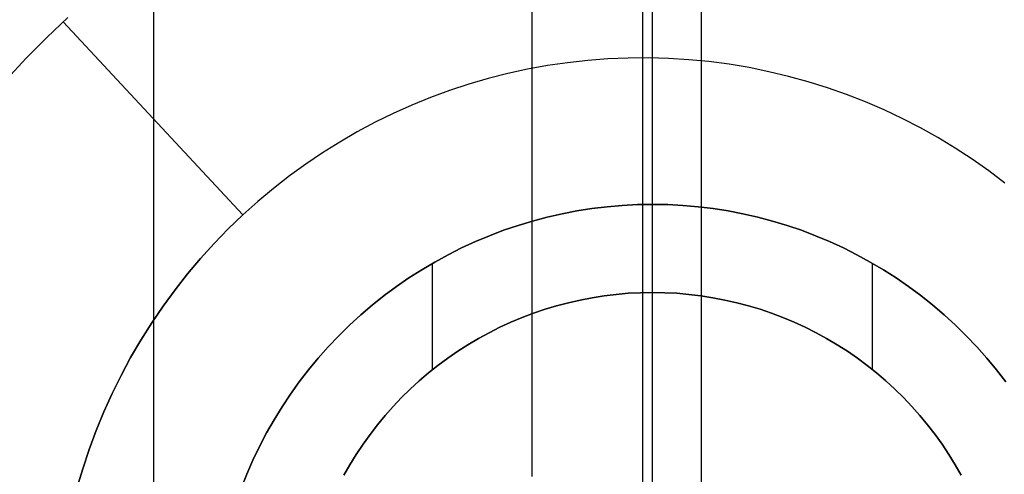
# Model space of a CAD drawing. Header units: millimetres. Extents: x 8929 to 10091, y -2708 to -1691.
# Tile 120 of 196: x 9499.36 to 9516.14, y -2055.23 to -2047.47. Entities that reach past the tile are written whole.
import ezdxf

# ---------------------------------------------------------------- set-up
doc = ezdxf.new("R2010")
doc.units = ezdxf.units.MM
for name, color, linetype in [('1', 7, 'Continuous'), ('COLOR EXT', 7, 'Continuous'), ('luz', 7, 'Continuous'), ('PLASTICO NEGRO', 7, 'Continuous')]:
    doc.layers.add(name, color=color, linetype=linetype)

msp = doc.modelspace()

# ---------------------------------------------------------------- linework, layer by layer
at = {"layer": '1', "color": 7, "true_color": 0xffffff}
for p, q in [((9510.147, -2133.926, 71.704), (9510.147, -1982.315, 71.704)), ((9510.147, -2050.621, 36.403), (9510.147, -2041.121, 36.403)), ((9501.647, -2072.98, 36.403), (9501.647, -2043.261, 36.403)), ((9509.115, -2050.692, 36.403), (9509.372, -2050.661, 36.403)), ((9509.372, -2050.661, 33.403), (9509.115, -2050.692, 33.403)), ((9509.372, -2050.661, 34.903), (9509.115, -2050.692, 34.903)), ((9509.372, -2050.661, 36.403), (9509.629, -2050.639, 36.403)), ((9509.629, -2050.639, 33.403), (9509.372, -2050.661, 33.403)), ((9509.629, -2050.639, 34.903), (9509.372, -2050.661, 34.903)), ((9509.629, -2050.639, 36.403), (9509.888, -2050.625, 36.403)), ((9509.888, -2050.625, 33.403), (9509.629, -2050.639, 33.403)), ((9509.888, -2050.625, 34.903), (9509.629, -2050.639, 34.903)), ((9509.888, -2050.625, 36.403), (9510.147, -2050.621, 36.403)), ((9510.147, -2050.621, 33.403), (9509.888, -2050.625, 33.403)), ((9510.147, -2050.621, 34.903), (9509.888, -2050.625, 34.903)), ((9510.147, -2052.124, 33.403), (9510.147, -2050.621, 33.403)), ((9510.147, -2050.621, 36.403), (9510.147, -2050.621, 33.403)), ((9510.147, -2050.621, 36.403), (9510.406, -2050.625, 36.403)), ((9510.406, -2050.625, 33.403), (9510.147, -2050.621, 33.403)), ((9510.406, -2050.625, 34.903), (9510.147, -2050.621, 34.903)), ((9510.406, -2050.625, 36.403), (9510.664, -2050.639, 36.403)), ((9510.664, -2050.639, 33.403), (9510.406, -2050.625, 33.403)), ((9510.664, -2050.639, 34.903), (9510.406, -2050.625, 34.903)), ((9510.664, -2050.639, 36.403), (9510.922, -2050.661, 36.403)), ((9510.922, -2050.661, 33.403), (9510.664, -2050.639, 33.403)), ((9510.922, -2050.661, 34.903), (9510.664, -2050.639, 34.903)), ((9510.922, -2050.661, 36.403), (9511.179, -2050.692, 36.403)), ((9511.179, -2050.692, 33.403), (9510.922, -2050.661, 33.403)), ((9511.179, -2050.692, 34.903), (9510.922, -2050.661, 34.903)), ((9508.102, -2050.905, 36.403), (9508.352, -2050.839, 36.403)), ((9508.352, -2050.839, 33.403), (9508.102, -2050.905, 33.403)), ((9508.352, -2050.839, 34.903), (9508.102, -2050.905, 34.903)), ((9508.352, -2050.839, 36.403), (9508.604, -2050.781, 36.403)), ((9508.604, -2050.781, 33.403), (9508.352, -2050.839, 33.403)), ((9508.604, -2050.781, 34.903), (9508.352, -2050.839, 34.903)), ((9508.604, -2050.781, 36.403), (9508.859, -2050.732, 36.403)), ((9508.859, -2050.732, 33.403), (9508.604, -2050.781, 33.403)), ((9508.859, -2050.732, 34.903), (9508.604, -2050.781, 34.903)), ((9508.859, -2050.732, 36.403), (9509.115, -2050.692, 36.403)), ((9509.115, -2050.692, 33.403), (9508.859, -2050.732, 33.403)), ((9509.115, -2050.692, 34.903), (9508.859, -2050.732, 34.903)), ((9511.179, -2050.692, 36.403), (9511.435, -2050.732, 36.403)), ((9511.435, -2050.732, 33.403), (9511.179, -2050.692, 33.403)), ((9511.435, -2050.732, 34.903), (9511.179, -2050.692, 34.903)), ((9511.435, -2050.732, 36.403), (9511.689, -2050.781, 36.403)), ((9511.689, -2050.781, 33.403), (9511.435, -2050.732, 33.403)), ((9511.689, -2050.781, 34.903), (9511.435, -2050.732, 34.903)), ((9511.689, -2050.781, 36.403), (9511.942, -2050.839, 36.403)), ((9511.942, -2050.839, 33.403), (9511.689, -2050.781, 33.403)), ((9511.942, -2050.839, 34.903), (9511.689, -2050.781, 34.903)), ((9511.942, -2050.839, 36.403), (9512.192, -2050.905, 36.403)), ((9512.192, -2050.905, 33.403), (9511.942, -2050.839, 33.403)), ((9512.192, -2050.905, 34.903), (9511.942, -2050.839, 34.903)), ((9507.609, -2051.063, 36.403), (9507.854, -2050.98, 36.403)), ((9507.854, -2050.98, 33.403), (9507.609, -2051.063, 33.403)), ((9507.854, -2050.98, 34.903), (9507.609, -2051.063, 34.903)), ((9507.854, -2050.98, 36.403), (9508.102, -2050.905, 36.403)), ((9508.102, -2050.905, 33.403), (9507.854, -2050.98, 33.403)), ((9508.102, -2050.905, 34.903), (9507.854, -2050.98, 34.903)), ((9512.192, -2050.905, 36.403), (9512.44, -2050.98, 36.403)), ((9512.44, -2050.98, 33.403), (9512.192, -2050.905, 33.403)), ((9512.44, -2050.98, 34.903), (9512.192, -2050.905, 34.903)), ((9512.44, -2050.98, 36.403), (9512.685, -2051.063, 36.403)), ((9512.685, -2051.063, 33.403), (9512.44, -2050.98, 33.403)), ((9512.685, -2051.063, 34.903), (9512.44, -2050.98, 34.903)), ((9507.128, -2051.255, 36.403), (9507.367, -2051.155, 36.403)), ((9507.367, -2051.155, 33.403), (9507.128, -2051.255, 33.403)), ((9507.367, -2051.155, 34.903), (9507.128, -2051.255, 34.903)), ((9507.367, -2051.155, 36.403), (9507.609, -2051.063, 36.403)), ((9507.609, -2051.063, 33.403), (9507.367, -2051.155, 33.403)), ((9507.609, -2051.063, 34.903), (9507.367, -2051.155, 34.903)), ((9512.685, -2051.063, 36.403), (9512.927, -2051.155, 36.403)), ((9512.927, -2051.155, 33.403), (9512.685, -2051.063, 33.403)), ((9512.927, -2051.155, 34.903), (9512.685, -2051.063, 34.903)), ((9512.927, -2051.155, 36.403), (9513.166, -2051.255, 36.403)), ((9513.166, -2051.255, 33.403), (9512.927, -2051.155, 33.403)), ((9513.166, -2051.255, 34.903), (9512.927, -2051.155, 34.903)), ((9506.893, -2051.363, 36.403), (9507.128, -2051.255, 36.403)), ((9507.128, -2051.255, 33.403), (9506.893, -2051.363, 33.403)), ((9507.128, -2051.255, 34.903), (9506.893, -2051.363, 34.903)), ((9513.166, -2051.255, 36.403), (9513.401, -2051.363, 36.403)), ((9513.401, -2051.363, 33.403), (9513.166, -2051.255, 33.403)), ((9513.401, -2051.363, 34.903), (9513.166, -2051.255, 34.903)), ((9506.434, -2051.604, 36.403), (9506.662, -2051.48, 36.403)), ((9506.662, -2051.48, 33.403), (9506.434, -2051.604, 33.403)), ((9506.662, -2051.48, 34.903), (9506.434, -2051.604, 34.903)), ((9506.662, -2051.48, 36.403), (9506.893, -2051.363, 36.403)), ((9506.893, -2051.363, 33.403), (9506.662, -2051.48, 33.403)), ((9506.893, -2051.363, 34.903), (9506.662, -2051.48, 34.903)), ((9513.401, -2051.363, 36.403), (9513.632, -2051.48, 36.403)), ((9513.632, -2051.48, 33.403), (9513.401, -2051.363, 33.403)), ((9513.632, -2051.48, 34.903), (9513.401, -2051.363, 34.903)), ((9513.632, -2051.48, 36.403), (9513.859, -2051.604, 36.403)), ((9513.859, -2051.604, 33.403), (9513.632, -2051.48, 33.403)), ((9513.859, -2051.604, 34.903), (9513.632, -2051.48, 34.903)), ((9506.212, -2051.736, 36.403), (9506.434, -2051.604, 36.403)), ((9506.434, -2051.604, 33.403), (9506.212, -2051.736, 33.403)), ((9506.434, -2051.604, 34.903), (9506.212, -2051.736, 34.903)), ((9506.397, -2053.441, 33.403), (9506.397, -2051.626, 33.403)), ((9513.859, -2051.604, 36.403), (9514.082, -2051.736, 36.403)), ((9514.082, -2051.736, 33.403), (9513.859, -2051.604, 33.403)), ((9514.082, -2051.736, 34.903), (9513.859, -2051.604, 34.903)), ((9513.897, -2053.441, 33.403), (9513.897, -2051.626, 33.403)), ((9505.994, -2051.876, 36.403), (9506.212, -2051.736, 36.403)), ((9506.212, -2051.736, 33.403), (9505.994, -2051.876, 33.403)), ((9506.212, -2051.736, 34.903), (9505.994, -2051.876, 34.903)), ((9514.082, -2051.736, 36.403), (9514.3, -2051.876, 36.403)), ((9514.3, -2051.876, 33.403), (9514.082, -2051.736, 33.403)), ((9514.3, -2051.876, 34.903), (9514.082, -2051.736, 34.903)), ((9505.781, -2052.023, 36.403), (9505.994, -2051.876, 36.403)), ((9505.994, -2051.876, 33.403), (9505.781, -2052.023, 33.403)), ((9505.994, -2051.876, 34.903), (9505.781, -2052.023, 34.903)), ((9514.3, -2051.876, 36.403), (9514.513, -2052.023, 36.403)), ((9514.513, -2052.023, 33.403), (9514.3, -2051.876, 33.403)), ((9514.513, -2052.023, 34.903), (9514.3, -2051.876, 34.903)), ((9505.37, -2052.339, 36.403), (9505.573, -2052.177, 36.403)), ((9505.573, -2052.177, 33.403), (9505.37, -2052.339, 33.403)), ((9505.573, -2052.177, 34.903), (9505.37, -2052.339, 34.903)), ((9505.573, -2052.177, 36.403), (9505.781, -2052.023, 36.403)), ((9505.781, -2052.023, 33.403), (9505.573, -2052.177, 33.403)), ((9505.781, -2052.023, 34.903), (9505.573, -2052.177, 34.903)), ((9509.117, -2052.213, 33.403), (9509.321, -2052.181, 33.403)), ((9509.117, -2052.213, 31.917), (9509.321, -2052.181, 31.917)), ((9509.321, -2052.181, 32.66), (9509.117, -2052.213, 32.66)), ((9509.321, -2052.181, 33.403), (9509.527, -2052.156, 33.403)), ((9509.321, -2052.181, 31.917), (9509.527, -2052.156, 31.917)), ((9509.527, -2052.156, 32.66), (9509.321, -2052.181, 32.66)), ((9509.527, -2052.156, 33.403), (9509.733, -2052.138, 33.403)), ((9509.527, -2052.156, 31.917), (9509.733, -2052.138, 31.917)), ((9509.733, -2052.138, 32.66), (9509.527, -2052.156, 32.66)), ((9509.733, -2052.138, 33.403), (9509.94, -2052.127, 33.403)), ((9509.733, -2052.138, 31.917), (9509.94, -2052.127, 31.917)), ((9509.94, -2052.127, 32.66), (9509.733, -2052.138, 32.66)), ((9509.94, -2052.127, 33.403), (9510.147, -2052.124, 33.403)), ((9509.94, -2052.127, 31.917), (9510.147, -2052.124, 31.917)), ((9510.147, -2052.124, 32.66), (9509.94, -2052.127, 32.66)), ((9510.147, -2052.124, 33.403), (9510.147, -2052.124, 31.917)), ((9510.147, -2052.124, 33.403), (9510.354, -2052.127, 33.403)), ((9510.147, -2052.124, 31.917), (9510.354, -2052.127, 31.917)), ((9510.354, -2052.127, 32.66), (9510.147, -2052.124, 32.66)), ((9510.354, -2052.127, 33.403), (9510.561, -2052.138, 33.403)), ((9510.354, -2052.127, 31.917), (9510.561, -2052.138, 31.917)), ((9510.561, -2052.138, 32.66), (9510.354, -2052.127, 32.66)), ((9510.561, -2052.138, 33.403), (9510.767, -2052.156, 33.403)), ((9510.561, -2052.138, 31.917), (9510.767, -2052.156, 31.917)), ((9510.767, -2052.156, 32.66), (9510.561, -2052.138, 32.66)), ((9510.767, -2052.156, 33.403), (9510.972, -2052.181, 33.403)), ((9510.767, -2052.156, 31.917), (9510.972, -2052.181, 31.917)), ((9510.972, -2052.181, 32.66), (9510.767, -2052.156, 32.66)), ((9510.972, -2052.181, 33.403), (9511.177, -2052.213, 33.403)), ((9510.972, -2052.181, 31.917), (9511.177, -2052.213, 31.917)), ((9511.177, -2052.213, 32.66), (9510.972, -2052.181, 32.66)), ((9514.513, -2052.023, 36.403), (9514.721, -2052.177, 36.403)), ((9514.721, -2052.177, 33.403), (9514.513, -2052.023, 33.403)), ((9514.721, -2052.177, 34.903), (9514.513, -2052.023, 34.903)), ((9514.721, -2052.177, 36.403), (9514.924, -2052.339, 36.403)), ((9514.924, -2052.339, 33.403), (9514.721, -2052.177, 33.403)), ((9514.924, -2052.339, 34.903), (9514.721, -2052.177, 34.903)), ((9505.174, -2052.507, 36.403), (9505.37, -2052.339, 36.403)), ((9505.37, -2052.339, 33.403), (9505.174, -2052.507, 33.403)), ((9505.37, -2052.339, 34.903), (9505.174, -2052.507, 34.903)), ((9508.512, -2052.351, 33.403), (9508.712, -2052.298, 33.403)), ((9508.512, -2052.351, 31.917), (9508.712, -2052.298, 31.917)), ((9508.712, -2052.298, 32.66), (9508.512, -2052.351, 32.66)), ((9508.712, -2052.298, 33.403), (9508.914, -2052.252, 33.403)), ((9508.712, -2052.298, 31.917), (9508.914, -2052.252, 31.917)), ((9508.914, -2052.252, 32.66), (9508.712, -2052.298, 32.66)), ((9508.914, -2052.252, 33.403), (9509.117, -2052.213, 33.403)), ((9508.914, -2052.252, 31.917), (9509.117, -2052.213, 31.917)), ((9509.117, -2052.213, 32.66), (9508.914, -2052.252, 32.66)), ((9511.177, -2052.213, 33.403), (9511.38, -2052.252, 33.403)), ((9511.177, -2052.213, 31.917), (9511.38, -2052.252, 31.917)), ((9511.38, -2052.252, 32.66), (9511.177, -2052.213, 32.66)), ((9511.38, -2052.252, 33.403), (9511.582, -2052.298, 33.403)), ((9511.38, -2052.252, 31.917), (9511.582, -2052.298, 31.917)), ((9511.582, -2052.298, 32.66), (9511.38, -2052.252, 32.66)), ((9511.582, -2052.298, 33.403), (9511.782, -2052.351, 33.403)), ((9511.582, -2052.298, 31.917), (9511.782, -2052.351, 31.917)), ((9511.782, -2052.351, 32.66), (9511.582, -2052.298, 32.66)), ((9514.924, -2052.339, 36.403), (9515.12, -2052.507, 36.403)), ((9515.12, -2052.507, 33.403), (9514.924, -2052.339, 33.403)), ((9515.12, -2052.507, 34.903), (9514.924, -2052.339, 34.903)), ((9504.983, -2052.682, 36.403), (9505.174, -2052.507, 36.403)), ((9505.174, -2052.507, 33.403), (9504.983, -2052.682, 33.403)), ((9505.174, -2052.507, 34.903), (9504.983, -2052.682, 34.903)), ((9507.924, -2052.551, 33.403), (9508.118, -2052.478, 33.403)), ((9507.924, -2052.551, 31.917), (9508.118, -2052.478, 31.917)), ((9508.118, -2052.478, 32.66), (9507.924, -2052.551, 32.66)), ((9508.118, -2052.478, 33.403), (9508.314, -2052.411, 33.403)), ((9508.118, -2052.478, 31.917), (9508.314, -2052.411, 31.917)), ((9508.314, -2052.411, 32.66), (9508.118, -2052.478, 32.66)), ((9508.314, -2052.411, 33.403), (9508.512, -2052.351, 33.403)), ((9508.314, -2052.411, 31.917), (9508.512, -2052.351, 31.917)), ((9508.512, -2052.351, 32.66), (9508.314, -2052.411, 32.66)), ((9511.782, -2052.351, 33.403), (9511.98, -2052.411, 33.403)), ((9511.782, -2052.351, 31.917), (9511.98, -2052.411, 31.917)), ((9511.98, -2052.411, 32.66), (9511.782, -2052.351, 32.66)), ((9511.98, -2052.411, 33.403), (9512.176, -2052.478, 33.403)), ((9511.98, -2052.411, 31.917), (9512.176, -2052.478, 31.917)), ((9512.176, -2052.478, 32.66), (9511.98, -2052.411, 32.66)), ((9512.176, -2052.478, 33.403), (9512.37, -2052.551, 33.403)), ((9512.176, -2052.478, 31.917), (9512.37, -2052.551, 31.917)), ((9512.37, -2052.551, 32.66), (9512.176, -2052.478, 32.66)), ((9515.12, -2052.507, 36.403), (9515.311, -2052.682, 36.403)), ((9515.311, -2052.682, 33.403), (9515.12, -2052.507, 33.403)), ((9515.311, -2052.682, 34.903), (9515.12, -2052.507, 34.903)), ((9504.798, -2052.863, 36.403), (9504.983, -2052.682, 36.403)), ((9504.983, -2052.682, 33.403), (9504.798, -2052.863, 33.403)), ((9504.983, -2052.682, 34.903), (9504.798, -2052.863, 34.903)), ((9507.545, -2052.718, 33.403), (9507.733, -2052.631, 33.403)), ((9507.545, -2052.718, 31.917), (9507.733, -2052.631, 31.917)), ((9507.733, -2052.631, 32.66), (9507.545, -2052.718, 32.66)), ((9507.733, -2052.631, 33.403), (9507.924, -2052.551, 33.403)), ((9507.733, -2052.631, 31.917), (9507.924, -2052.551, 31.917)), ((9507.924, -2052.551, 32.66), (9507.733, -2052.631, 32.66)), ((9512.37, -2052.551, 33.403), (9512.561, -2052.631, 33.403)), ((9512.37, -2052.551, 31.917), (9512.561, -2052.631, 31.917)), ((9512.561, -2052.631, 32.66), (9512.37, -2052.551, 32.66)), ((9512.561, -2052.631, 33.403), (9512.749, -2052.718, 33.403)), ((9512.561, -2052.631, 31.917), (9512.749, -2052.718, 31.917)), ((9512.749, -2052.718, 32.66), (9512.561, -2052.631, 32.66)), ((9515.311, -2052.682, 36.403), (9515.496, -2052.863, 36.403)), ((9515.496, -2052.863, 33.403), (9515.311, -2052.682, 33.403)), ((9515.496, -2052.863, 34.903), (9515.311, -2052.682, 34.903)), ((9507.178, -2052.91, 33.403), (9507.36, -2052.811, 33.403)), ((9507.178, -2052.91, 31.917), (9507.36, -2052.811, 31.917)), ((9507.36, -2052.811, 32.66), (9507.178, -2052.91, 32.66)), ((9507.36, -2052.811, 33.403), (9507.545, -2052.718, 33.403)), ((9507.36, -2052.811, 31.917), (9507.545, -2052.718, 31.917)), ((9507.545, -2052.718, 32.66), (9507.36, -2052.811, 32.66)), ((9512.749, -2052.718, 33.403), (9512.934, -2052.811, 33.403)), ((9512.749, -2052.718, 31.917), (9512.934, -2052.811, 31.917)), ((9512.934, -2052.811, 32.66), (9512.749, -2052.718, 32.66)), ((9512.934, -2052.811, 33.403), (9513.115, -2052.91, 33.403)), ((9512.934, -2052.811, 31.917), (9513.115, -2052.91, 31.917)), ((9513.115, -2052.91, 32.66), (9512.934, -2052.811, 32.66)), ((9504.62, -2053.051, 36.403), (9504.798, -2052.863, 36.403)), ((9504.798, -2052.863, 33.403), (9504.62, -2053.051, 33.403)), ((9504.798, -2052.863, 34.903), (9504.62, -2053.051, 34.903)), ((9506.826, -2053.127, 33.403), (9507, -2053.016, 33.403)), ((9506.826, -2053.127, 31.917), (9507, -2053.016, 31.917)), ((9507, -2053.016, 32.66), (9506.826, -2053.127, 32.66)), ((9507, -2053.016, 33.403), (9507.178, -2052.91, 33.403)), ((9507, -2053.016, 31.917), (9507.178, -2052.91, 31.917)), ((9507.178, -2052.91, 32.66), (9507, -2053.016, 32.66)), ((9513.115, -2052.91, 33.403), (9513.294, -2053.016, 33.403)), ((9513.115, -2052.91, 31.917), (9513.294, -2053.016, 31.917)), ((9513.294, -2053.016, 32.66), (9513.115, -2052.91, 32.66)), ((9513.294, -2053.016, 33.403), (9513.468, -2053.127, 33.403)), ((9513.294, -2053.016, 31.917), (9513.468, -2053.127, 31.917)), ((9513.468, -2053.127, 32.66), (9513.294, -2053.016, 32.66)), ((9515.496, -2052.863, 36.403), (9515.674, -2053.051, 36.403)), ((9515.674, -2053.051, 33.403), (9515.496, -2052.863, 33.403)), ((9515.674, -2053.051, 34.903), (9515.496, -2052.863, 34.903)), ((9504.448, -2053.245, 36.403), (9504.62, -2053.051, 36.403)), ((9504.62, -2053.051, 33.403), (9504.448, -2053.245, 33.403)), ((9504.62, -2053.051, 34.903), (9504.448, -2053.245, 34.903)), ((9506.656, -2053.245, 33.403), (9506.826, -2053.127, 33.403)), ((9506.656, -2053.245, 31.917), (9506.826, -2053.127, 31.917)), ((9506.826, -2053.127, 32.66), (9506.656, -2053.245, 32.66)), ((9513.468, -2053.127, 33.403), (9513.638, -2053.245, 33.403)), ((9513.468, -2053.127, 31.917), (9513.638, -2053.245, 31.917)), ((9513.638, -2053.245, 32.66), (9513.468, -2053.127, 32.66)), ((9515.674, -2053.051, 36.403), (9515.846, -2053.245, 36.403)), ((9515.846, -2053.245, 33.403), (9515.674, -2053.051, 33.403)), ((9515.846, -2053.245, 34.903), (9515.674, -2053.051, 34.903)), ((9504.283, -2053.445, 36.403), (9504.448, -2053.245, 36.403)), ((9504.448, -2053.245, 33.403), (9504.283, -2053.445, 33.403)), ((9504.448, -2053.245, 34.903), (9504.283, -2053.445, 34.903)), ((9506.489, -2053.368, 33.403), (9506.656, -2053.245, 33.403)), ((9506.489, -2053.368, 31.917), (9506.656, -2053.245, 31.917)), ((9506.656, -2053.245, 32.66), (9506.489, -2053.368, 32.66)), ((9513.638, -2053.245, 33.403), (9513.804, -2053.368, 33.403)), ((9513.638, -2053.245, 31.917), (9513.804, -2053.368, 31.917)), ((9513.804, -2053.368, 32.66), (9513.638, -2053.245, 32.66)), ((9515.846, -2053.245, 36.403), (9516.011, -2053.445, 36.403)), ((9516.011, -2053.445, 33.403), (9515.846, -2053.245, 33.403)), ((9516.011, -2053.445, 34.903), (9515.846, -2053.245, 34.903)), ((9504.125, -2053.65, 36.403), (9504.283, -2053.445, 36.403)), ((9504.283, -2053.445, 33.403), (9504.125, -2053.65, 33.403)), ((9504.283, -2053.445, 34.903), (9504.125, -2053.65, 34.903)), ((9506.17, -2053.632, 33.403), (9506.328, -2053.497, 33.403)), ((9506.17, -2053.632, 31.917), (9506.328, -2053.497, 31.917)), ((9506.328, -2053.497, 32.66), (9506.17, -2053.632, 32.66)), ((9506.328, -2053.497, 33.403), (9506.489, -2053.368, 33.403)), ((9506.328, -2053.497, 31.917), (9506.489, -2053.368, 31.917)), ((9506.489, -2053.368, 32.66), (9506.328, -2053.497, 32.66)), ((9513.804, -2053.368, 33.403), (9513.966, -2053.497, 33.403)), ((9513.804, -2053.368, 31.917), (9513.966, -2053.497, 31.917)), ((9513.966, -2053.497, 32.66), (9513.804, -2053.368, 32.66)), ((9513.966, -2053.497, 33.403), (9514.124, -2053.632, 33.403)), ((9513.966, -2053.497, 31.917), (9514.124, -2053.632, 31.917)), ((9514.124, -2053.632, 32.66), (9513.966, -2053.497, 32.66)), ((9516.011, -2053.445, 36.403), (9516.169, -2053.65, 36.403)), ((9516.169, -2053.65, 33.403), (9516.011, -2053.445, 33.403)), ((9516.169, -2053.65, 34.903), (9516.011, -2053.445, 34.903)), ((9503.975, -2053.86, 36.403), (9504.125, -2053.65, 36.403)), ((9504.125, -2053.65, 33.403), (9503.975, -2053.86, 33.403)), ((9504.125, -2053.65, 34.903), (9503.975, -2053.86, 34.903)), ((9506.018, -2053.772, 33.403), (9506.17, -2053.632, 33.403)), ((9506.018, -2053.772, 31.917), (9506.17, -2053.632, 31.917)), ((9506.17, -2053.632, 32.66), (9506.018, -2053.772, 32.66)), ((9514.124, -2053.632, 33.403), (9514.276, -2053.772, 33.403)), ((9514.124, -2053.632, 31.917), (9514.276, -2053.772, 31.917)), ((9514.276, -2053.772, 32.66), (9514.124, -2053.632, 32.66)), ((9503.831, -2054.076, 36.403), (9503.975, -2053.86, 36.403)), ((9503.975, -2053.86, 33.403), (9503.831, -2054.076, 33.403)), ((9503.975, -2053.86, 34.903), (9503.831, -2054.076, 34.903)), ((9505.87, -2053.917, 33.403), (9506.018, -2053.772, 33.403)), ((9505.87, -2053.917, 31.917), (9506.018, -2053.772, 31.917)), ((9506.018, -2053.772, 32.66), (9505.87, -2053.917, 32.66)), ((9514.276, -2053.772, 33.403), (9514.424, -2053.917, 33.403)), ((9514.276, -2053.772, 31.917), (9514.424, -2053.917, 31.917)), ((9514.424, -2053.917, 32.66), (9514.276, -2053.772, 32.66)), ((9505.728, -2054.067, 33.403), (9505.87, -2053.917, 33.403)), ((9505.728, -2054.067, 31.917), (9505.87, -2053.917, 31.917)), ((9505.87, -2053.917, 32.66), (9505.728, -2054.067, 32.66)), ((9514.424, -2053.917, 33.403), (9514.566, -2054.067, 33.403)), ((9514.424, -2053.917, 31.917), (9514.566, -2054.067, 31.917)), ((9514.566, -2054.067, 32.66), (9514.424, -2053.917, 32.66)), ((9503.695, -2054.296, 36.403), (9503.831, -2054.076, 36.403)), ((9503.831, -2054.076, 33.403), (9503.695, -2054.296, 33.403)), ((9503.831, -2054.076, 34.903), (9503.695, -2054.296, 34.903)), ((9505.59, -2054.222, 33.403), (9505.728, -2054.067, 33.403)), ((9505.59, -2054.222, 31.917), (9505.728, -2054.067, 31.917)), ((9505.728, -2054.067, 32.66), (9505.59, -2054.222, 32.66)), ((9514.566, -2054.067, 33.403), (9514.704, -2054.222, 33.403)), ((9514.566, -2054.067, 31.917), (9514.704, -2054.222, 31.917)), ((9514.704, -2054.222, 32.66), (9514.566, -2054.067, 32.66)), ((9503.567, -2054.521, 36.403), (9503.695, -2054.296, 36.403)), ((9503.695, -2054.296, 33.403), (9503.567, -2054.521, 33.403)), ((9503.695, -2054.296, 34.903), (9503.567, -2054.521, 34.903)), ((9505.458, -2054.382, 33.403), (9505.59, -2054.222, 33.403)), ((9505.458, -2054.382, 31.917), (9505.59, -2054.222, 31.917)), ((9505.59, -2054.222, 32.66), (9505.458, -2054.382, 32.66)), ((9514.704, -2054.222, 33.403), (9514.835, -2054.382, 33.403)), ((9514.704, -2054.222, 31.917), (9514.835, -2054.382, 31.917)), ((9514.835, -2054.382, 32.66), (9514.704, -2054.222, 32.66)), ((9503.447, -2054.75, 36.403), (9503.567, -2054.521, 36.403)), ((9503.567, -2054.521, 33.403), (9503.447, -2054.75, 33.403)), ((9503.567, -2054.521, 34.903), (9503.447, -2054.75, 34.903)), ((9505.332, -2054.546, 33.403), (9505.458, -2054.382, 33.403)), ((9505.332, -2054.546, 31.917), (9505.458, -2054.382, 31.917)), ((9505.458, -2054.382, 32.66), (9505.332, -2054.546, 32.66)), ((9514.835, -2054.382, 33.403), (9514.962, -2054.546, 33.403)), ((9514.835, -2054.382, 31.917), (9514.962, -2054.546, 31.917)), ((9514.962, -2054.546, 32.66), (9514.835, -2054.382, 32.66)), ((9505.212, -2054.714, 33.403), (9505.332, -2054.546, 33.403)), ((9505.212, -2054.714, 31.917), (9505.332, -2054.546, 31.917)), ((9505.332, -2054.546, 32.66), (9505.212, -2054.714, 32.66)), ((9514.962, -2054.546, 33.403), (9515.082, -2054.714, 33.403)), ((9514.962, -2054.546, 31.917), (9515.082, -2054.714, 31.917)), ((9515.082, -2054.714, 32.66), (9514.962, -2054.546, 32.66)), ((9503.335, -2054.984, 36.403), (9503.447, -2054.75, 36.403)), ((9503.447, -2054.75, 33.403), (9503.335, -2054.984, 33.403)), ((9503.447, -2054.75, 34.903), (9503.335, -2054.984, 34.903)), ((9505.097, -2054.887, 33.403), (9505.212, -2054.714, 33.403)), ((9505.097, -2054.887, 31.917), (9505.212, -2054.714, 31.917)), ((9505.212, -2054.714, 32.66), (9505.097, -2054.887, 32.66)), ((9515.082, -2054.714, 33.403), (9515.197, -2054.887, 33.403)), ((9515.082, -2054.714, 31.917), (9515.197, -2054.887, 31.917)), ((9515.197, -2054.887, 32.66), (9515.082, -2054.714, 32.66)), ((9503.23, -2055.221, 36.403), (9503.335, -2054.984, 36.403)), ((9503.335, -2054.984, 33.403), (9503.23, -2055.221, 33.403)), ((9503.335, -2054.984, 34.903), (9503.23, -2055.221, 34.903)), ((9504.988, -2055.063, 33.403), (9505.097, -2054.887, 33.403)), ((9504.988, -2055.063, 31.917), (9505.097, -2054.887, 31.917)), ((9505.097, -2054.887, 32.66), (9504.988, -2055.063, 32.66)), ((9515.197, -2054.887, 33.403), (9515.306, -2055.063, 33.403)), ((9515.197, -2054.887, 31.917), (9515.306, -2055.063, 31.917)), ((9515.306, -2055.063, 32.66), (9515.197, -2054.887, 32.66)), ((9504.886, -2055.243, 33.403), (9504.988, -2055.063, 33.403)), ((9504.886, -2055.243, 31.917), (9504.988, -2055.063, 31.917)), ((9504.988, -2055.063, 32.66), (9504.886, -2055.243, 32.66)), ((9515.306, -2055.063, 33.403), (9515.408, -2055.243, 33.403)), ((9515.306, -2055.063, 31.917), (9515.408, -2055.243, 31.917)), ((9515.408, -2055.243, 32.66), (9515.306, -2055.063, 32.66)), ((9503.134, -2055.461, 36.403), (9503.23, -2055.221, 36.403)), ((9503.23, -2055.221, 33.403), (9503.134, -2055.461, 33.403)), ((9503.23, -2055.221, 34.903), (9503.134, -2055.461, 34.903))]:
    msp.add_line(p, q, dxfattribs=at)
at = {"layer": 'COLOR EXT', "color": 30, "true_color": 0xff8d00}
for p, q in [((9510.975, -2035.547, 16.604), (9510.975, -2075.834, 16.604)), ((9508.09, -2036.444, 20.104), (9508.09, -2055.262, 20.104))]:
    msp.add_line(p, q, dxfattribs=at)
at = {"layer": 'luz', "color": 7, "true_color": 0xffffff}
for p, q in [((9509.976, -2042.592, -18.469), (9509.976, -2047.76, -18.099)), ((9509.976, -2045.034, -13.349), (9509.976, -2051.573, -13.01)), ((9509.976, -2047.76, -18.099), (9509.976, -2052.939, -17.908)), ((9509.976, -2051.573, -13.01), (9509.976, -2058.121, -12.896)), ((9509.976, -2052.939, -17.908), (9509.976, -2058.121, -17.896))]:
    msp.add_line(p, q, dxfattribs=at)
at = {"layer": 'PLASTICO NEGRO', "color": 254, "true_color": 0xcad1ee}
for p, q in [((9499.82, -2047.772, 29.904), (9500.179, -2047.431, 29.904)), ((9499.82, -2047.772, 31.404), (9500.179, -2047.431, 31.404)), ((9500.179, -2047.431, 30.654), (9499.82, -2047.772, 30.654)), ((9500.098, -2047.506, 29.904), (9503.163, -2050.8, 29.904)), ((9500.098, -2047.506, 31.404), (9503.163, -2050.8, 31.404)), ((9500.098, -2047.506, 29.904), (9500.098, -2047.506, 31.404)), ((9499.472, -2048.125, 29.904), (9499.82, -2047.772, 29.904)), ((9499.472, -2048.125, 31.404), (9499.82, -2047.772, 31.404)), ((9499.82, -2047.772, 30.654), (9499.472, -2048.125, 30.654)), ((9499.137, -2048.489, 29.904), (9499.472, -2048.125, 29.904)), ((9499.137, -2048.489, 31.404), (9499.472, -2048.125, 31.404)), ((9499.472, -2048.125, 30.654), (9499.137, -2048.489, 30.654)), ((9509.386, -2048.138, 29.904), (9509.042, -2048.164, 29.904)), ((9509.386, -2048.138, 31.404), (9509.042, -2048.164, 31.404)), ((9509.386, -2048.138, 30.654), (9509.042, -2048.164, 30.654)), ((9509.731, -2048.124, 29.904), (9509.386, -2048.138, 29.904)), ((9509.731, -2048.124, 31.404), (9509.386, -2048.138, 31.404)), ((9509.731, -2048.124, 30.654), (9509.386, -2048.138, 30.654)), ((9510.076, -2048.121, 29.904), (9509.731, -2048.124, 29.904)), ((9510.076, -2048.121, 31.404), (9509.731, -2048.124, 31.404)), ((9510.076, -2048.121, 30.654), (9509.731, -2048.124, 30.654)), ((9510.421, -2048.131, 29.904), (9510.076, -2048.121, 29.904)), ((9510.421, -2048.131, 31.404), (9510.076, -2048.121, 31.404)), ((9510.421, -2048.131, 30.654), (9510.076, -2048.121, 30.654)), ((9510.766, -2048.152, 29.904), (9510.421, -2048.131, 29.904)), ((9510.766, -2048.152, 31.404), (9510.421, -2048.131, 31.404)), ((9510.766, -2048.152, 30.654), (9510.421, -2048.131, 30.654)), ((9511.109, -2048.185, 29.904), (9510.766, -2048.152, 29.904)), ((9511.109, -2048.185, 31.404), (9510.766, -2048.152, 31.404)), ((9511.109, -2048.185, 30.654), (9510.766, -2048.152, 30.654)), ((9508.017, -2048.314, 29.904), (9507.68, -2048.388, 29.904)), ((9508.017, -2048.314, 31.404), (9507.68, -2048.388, 31.404)), ((9508.017, -2048.314, 30.654), (9507.68, -2048.388, 30.654)), ((9508.357, -2048.253, 29.904), (9508.017, -2048.314, 29.904)), ((9508.357, -2048.253, 31.404), (9508.017, -2048.314, 31.404)), ((9508.357, -2048.253, 30.654), (9508.017, -2048.314, 30.654)), ((9508.699, -2048.203, 29.904), (9508.357, -2048.253, 29.904)), ((9508.699, -2048.203, 31.404), (9508.357, -2048.253, 31.404)), ((9508.699, -2048.203, 30.654), (9508.357, -2048.253, 30.654)), ((9509.042, -2048.164, 29.904), (9508.699, -2048.203, 29.904)), ((9509.042, -2048.164, 31.404), (9508.699, -2048.203, 31.404)), ((9509.042, -2048.164, 30.654), (9508.699, -2048.203, 30.654)), ((9511.452, -2048.23, 29.904), (9511.109, -2048.185, 29.904)), ((9511.452, -2048.23, 31.404), (9511.109, -2048.185, 31.404)), ((9511.452, -2048.23, 30.654), (9511.109, -2048.185, 30.654)), ((9511.792, -2048.287, 29.904), (9511.452, -2048.23, 29.904)), ((9511.792, -2048.287, 31.404), (9511.452, -2048.23, 31.404)), ((9511.792, -2048.287, 30.654), (9511.452, -2048.23, 30.654)), ((9512.13, -2048.356, 29.904), (9511.792, -2048.287, 29.904)), ((9512.13, -2048.356, 31.404), (9511.792, -2048.287, 31.404)), ((9512.13, -2048.356, 30.654), (9511.792, -2048.287, 30.654)), ((9507.346, -2048.473, 29.904), (9507.014, -2048.569, 29.904)), ((9507.346, -2048.473, 31.404), (9507.014, -2048.569, 31.404)), ((9507.346, -2048.473, 30.654), (9507.014, -2048.569, 30.654)), ((9507.68, -2048.388, 29.904), (9507.346, -2048.473, 29.904)), ((9507.68, -2048.388, 31.404), (9507.346, -2048.473, 31.404)), ((9507.68, -2048.388, 30.654), (9507.346, -2048.473, 30.654)), ((9512.466, -2048.436, 29.904), (9512.13, -2048.356, 29.904)), ((9512.466, -2048.436, 31.404), (9512.13, -2048.356, 31.404)), ((9512.466, -2048.436, 30.654), (9512.13, -2048.356, 30.654)), ((9512.799, -2048.527, 29.904), (9512.466, -2048.436, 29.904)), ((9512.799, -2048.527, 31.404), (9512.466, -2048.436, 31.404)), ((9512.799, -2048.527, 30.654), (9512.466, -2048.436, 30.654)), ((9507.014, -2048.569, 29.904), (9506.686, -2048.677, 29.904)), ((9507.014, -2048.569, 31.404), (9506.686, -2048.677, 31.404)), ((9507.014, -2048.569, 30.654), (9506.686, -2048.677, 30.654)), ((9513.128, -2048.631, 29.904), (9512.799, -2048.527, 29.904)), ((9513.128, -2048.631, 31.404), (9512.799, -2048.527, 31.404)), ((9513.128, -2048.631, 30.654), (9512.799, -2048.527, 30.654)), ((9513.454, -2048.745, 29.904), (9513.128, -2048.631, 29.904)), ((9513.454, -2048.745, 31.404), (9513.128, -2048.631, 31.404)), ((9513.454, -2048.745, 30.654), (9513.128, -2048.631, 30.654)), ((9506.362, -2048.797, 29.904), (9506.043, -2048.927, 29.904)), ((9506.362, -2048.797, 31.404), (9506.043, -2048.927, 31.404)), ((9506.362, -2048.797, 30.654), (9506.043, -2048.927, 30.654)), ((9506.686, -2048.677, 29.904), (9506.362, -2048.797, 29.904)), ((9506.686, -2048.677, 31.404), (9506.362, -2048.797, 31.404)), ((9506.686, -2048.677, 30.654), (9506.362, -2048.797, 30.654)), ((9513.776, -2048.871, 29.904), (9513.454, -2048.745, 29.904)), ((9513.776, -2048.871, 31.404), (9513.454, -2048.745, 31.404)), ((9513.776, -2048.871, 30.654), (9513.454, -2048.745, 30.654)), ((9506.043, -2048.927, 29.904), (9505.728, -2049.068, 29.904)), ((9506.043, -2048.927, 31.404), (9505.728, -2049.068, 31.404)), ((9506.043, -2048.927, 30.654), (9505.728, -2049.068, 30.654)), ((9514.093, -2049.007, 29.904), (9513.776, -2048.871, 29.904)), ((9514.093, -2049.007, 31.404), (9513.776, -2048.871, 31.404)), ((9514.093, -2049.007, 30.654), (9513.776, -2048.871, 30.654)), ((9505.728, -2049.068, 29.904), (9505.418, -2049.22, 29.904)), ((9505.728, -2049.068, 31.404), (9505.418, -2049.22, 31.404)), ((9505.728, -2049.068, 30.654), (9505.418, -2049.22, 30.654)), ((9514.405, -2049.155, 29.904), (9514.093, -2049.007, 29.904)), ((9514.405, -2049.155, 31.404), (9514.093, -2049.007, 31.404)), ((9514.405, -2049.155, 30.654), (9514.093, -2049.007, 30.654)), ((9514.712, -2049.313, 29.904), (9514.405, -2049.155, 29.904)), ((9514.712, -2049.313, 31.404), (9514.405, -2049.155, 31.404)), ((9514.712, -2049.313, 30.654), (9514.405, -2049.155, 30.654)), ((9505.418, -2049.22, 29.904), (9505.113, -2049.383, 29.904)), ((9505.418, -2049.22, 31.404), (9505.113, -2049.383, 31.404)), ((9505.418, -2049.22, 30.654), (9505.113, -2049.383, 30.654)), ((9515.013, -2049.482, 29.904), (9514.712, -2049.313, 29.904)), ((9515.013, -2049.482, 31.404), (9514.712, -2049.313, 31.404)), ((9515.013, -2049.482, 30.654), (9514.712, -2049.313, 30.654)), ((9505.113, -2049.383, 29.904), (9504.814, -2049.556, 29.904)), ((9505.113, -2049.383, 31.404), (9504.814, -2049.556, 31.404)), ((9505.113, -2049.383, 30.654), (9504.814, -2049.556, 30.654)), ((9515.308, -2049.661, 29.904), (9515.013, -2049.482, 29.904)), ((9515.308, -2049.661, 31.404), (9515.013, -2049.482, 31.404)), ((9515.308, -2049.661, 30.654), (9515.013, -2049.482, 30.654)), ((9504.814, -2049.556, 29.904), (9504.522, -2049.739, 29.904)), ((9504.814, -2049.556, 31.404), (9504.522, -2049.739, 31.404)), ((9504.814, -2049.556, 30.654), (9504.522, -2049.739, 30.654)), ((9515.597, -2049.85, 29.904), (9515.308, -2049.661, 29.904)), ((9515.597, -2049.85, 31.404), (9515.308, -2049.661, 31.404)), ((9515.597, -2049.85, 30.654), (9515.308, -2049.661, 30.654)), ((9504.522, -2049.739, 29.904), (9504.236, -2049.932, 29.904)), ((9504.522, -2049.739, 31.404), (9504.236, -2049.932, 31.404)), ((9504.522, -2049.739, 30.654), (9504.236, -2049.932, 30.654)), ((9504.236, -2049.932, 29.904), (9503.957, -2050.135, 29.904)), ((9504.236, -2049.932, 31.404), (9503.957, -2050.135, 31.404)), ((9504.236, -2049.932, 30.654), (9503.957, -2050.135, 30.654)), ((9515.879, -2050.049, 29.904), (9515.597, -2049.85, 29.904)), ((9515.879, -2050.049, 31.404), (9515.597, -2049.85, 31.404)), ((9515.879, -2050.049, 30.654), (9515.597, -2049.85, 30.654)), ((9503.957, -2050.135, 29.904), (9503.685, -2050.348, 29.904)), ((9503.957, -2050.135, 31.404), (9503.685, -2050.348, 31.404)), ((9503.957, -2050.135, 30.654), (9503.685, -2050.348, 30.654)), ((9516.154, -2050.257, 29.904), (9515.879, -2050.049, 29.904)), ((9516.154, -2050.257, 31.404), (9515.879, -2050.049, 31.404)), ((9516.154, -2050.257, 30.654), (9515.879, -2050.049, 30.654)), ((9503.685, -2050.348, 29.904), (9503.42, -2050.57, 29.904)), ((9503.685, -2050.348, 31.404), (9503.42, -2050.57, 31.404)), ((9503.685, -2050.348, 30.654), (9503.42, -2050.57, 30.654)), ((9503.42, -2050.57, 29.904), (9503.163, -2050.8, 29.904)), ((9503.42, -2050.57, 31.404), (9503.163, -2050.8, 31.404)), ((9503.42, -2050.57, 30.654), (9503.163, -2050.8, 30.654)), ((9503.163, -2050.8, 29.904), (9502.915, -2051.04, 29.904)), ((9502.915, -2051.04, 31.404), (9503.163, -2050.8, 31.404)), ((9503.163, -2050.8, 30.654), (9502.915, -2051.04, 30.654)), ((9503.163, -2050.8, 31.404), (9503.163, -2050.8, 29.904)), ((9502.915, -2051.04, 29.904), (9502.675, -2051.288, 29.904)), ((9502.675, -2051.288, 31.404), (9502.915, -2051.04, 31.404)), ((9502.915, -2051.04, 30.654), (9502.675, -2051.288, 30.654)), ((9502.675, -2051.288, 29.904), (9502.443, -2051.544, 29.904)), ((9502.443, -2051.544, 31.404), (9502.675, -2051.288, 31.404)), ((9502.675, -2051.288, 30.654), (9502.443, -2051.544, 30.654)), ((9502.443, -2051.544, 29.904), (9502.22, -2051.808, 29.904)), ((9502.22, -2051.808, 31.404), (9502.443, -2051.544, 31.404)), ((9502.443, -2051.544, 30.654), (9502.22, -2051.808, 30.654)), ((9502.22, -2051.808, 29.904), (9502.007, -2052.079, 29.904)), ((9502.007, -2052.079, 31.404), (9502.22, -2051.808, 31.404)), ((9502.22, -2051.808, 30.654), (9502.007, -2052.079, 30.654)), ((9502.007, -2052.079, 29.904), (9501.803, -2052.358, 29.904)), ((9501.803, -2052.358, 31.404), (9502.007, -2052.079, 31.404)), ((9502.007, -2052.079, 30.654), (9501.803, -2052.358, 30.654)), ((9501.803, -2052.358, 29.904), (9501.609, -2052.644, 29.904)), ((9501.609, -2052.644, 31.404), (9501.803, -2052.358, 31.404)), ((9501.803, -2052.358, 30.654), (9501.609, -2052.644, 30.654)), ((9501.609, -2052.644, 29.904), (9501.425, -2052.936, 29.904)), ((9501.425, -2052.936, 31.404), (9501.609, -2052.644, 31.404)), ((9501.609, -2052.644, 30.654), (9501.425, -2052.936, 30.654)), ((9501.425, -2052.936, 29.904), (9501.251, -2053.234, 29.904)), ((9501.251, -2053.234, 31.404), (9501.425, -2052.936, 31.404)), ((9501.425, -2052.936, 30.654), (9501.251, -2053.234, 30.654)), ((9501.251, -2053.234, 29.904), (9501.088, -2053.538, 29.904)), ((9501.088, -2053.538, 31.404), (9501.251, -2053.234, 31.404)), ((9501.251, -2053.234, 30.654), (9501.088, -2053.538, 30.654)), ((9501.088, -2053.538, 29.904), (9500.935, -2053.847, 29.904)), ((9500.935, -2053.847, 31.404), (9501.088, -2053.538, 31.404)), ((9501.088, -2053.538, 30.654), (9500.935, -2053.847, 30.654)), ((9500.935, -2053.847, 29.904), (9500.793, -2054.162, 29.904)), ((9500.793, -2054.162, 31.404), (9500.935, -2053.847, 31.404)), ((9500.935, -2053.847, 30.654), (9500.793, -2054.162, 30.654)), ((9500.793, -2054.162, 29.904), (9500.662, -2054.481, 29.904)), ((9500.662, -2054.481, 31.404), (9500.793, -2054.162, 31.404)), ((9500.793, -2054.162, 30.654), (9500.662, -2054.481, 30.654)), ((9500.662, -2054.481, 29.904), (9500.542, -2054.805, 29.904)), ((9500.542, -2054.805, 31.404), (9500.662, -2054.481, 31.404)), ((9500.662, -2054.481, 30.654), (9500.542, -2054.805, 30.654)), ((9500.542, -2054.805, 29.904), (9500.433, -2055.133, 29.904)), ((9500.433, -2055.133, 31.404), (9500.542, -2054.805, 31.404)), ((9500.542, -2054.805, 30.654), (9500.433, -2055.133, 30.654)), ((9500.433, -2055.133, 29.904), (9500.335, -2055.464, 29.904)), ((9500.335, -2055.464, 31.404), (9500.433, -2055.133, 31.404)), ((9500.433, -2055.133, 30.654), (9500.335, -2055.464, 30.654))]:
    msp.add_line(p, q, dxfattribs=at)

doc.saveas('drawing.dxf')
